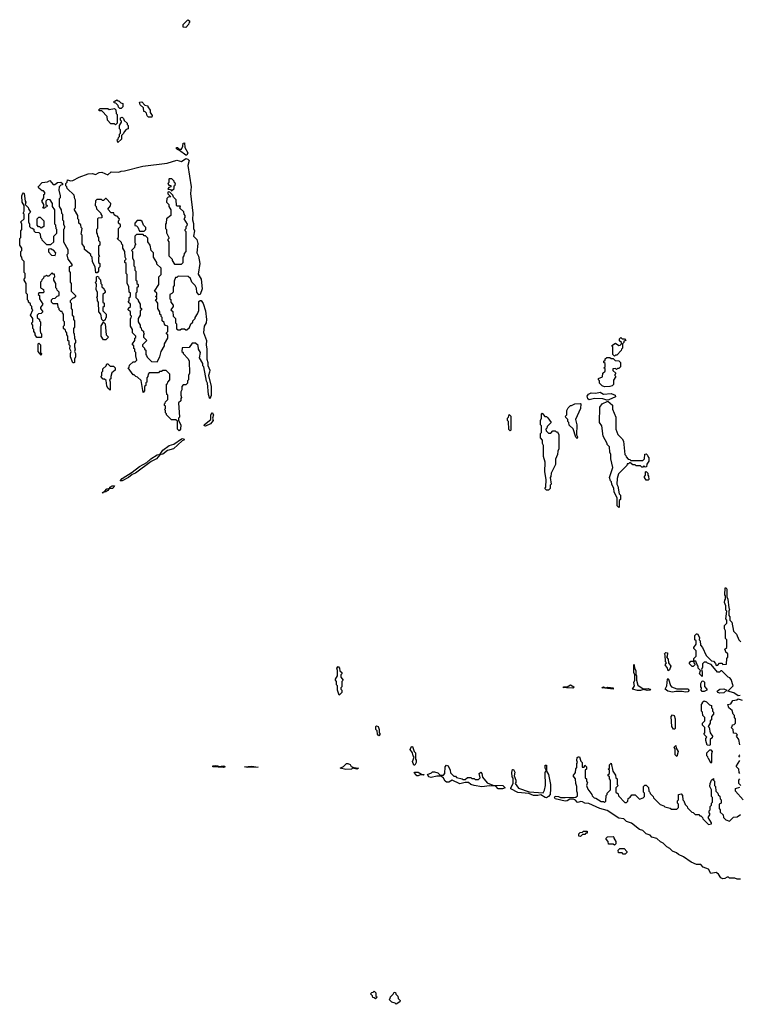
# Model space of a CAD drawing. Extents: x 2776963 to 2884430, y 684484 to 829250.
# Tile 85 of 256: x 2846070 to 2852635, y 761730 to 770710. Entities that reach past the tile are written whole.
import ezdxf

# ---------------------------------------------------------------- set-up
doc = ezdxf.new("R2010")
doc.units = 0

msp = doc.modelspace()

# ---------------------------------------------------------------- linework, layer by layer
at = {"layer": '0CON20XD'}
for points in [[(2847585, 770640), (2847561.7, 770641.7), (2847560, 770665), (2847605, 770710), (2847618.3, 770698.3), (2847620, 770685), (2847611.7, 770678.3), (2847610, 770665), (2847585, 770640)], [(2846995, 769900), (2846985, 769900), (2846971.7, 769911.7), (2846968.3, 769928.3), (2846948.3, 769948.3), (2846931.7, 769951.7), (2846931.7, 769968.3), (2846945, 769970), (2846955, 769980), (2846965, 769970), (2846975, 769970), (2846991.7, 769951.7), (2847010, 769945), (2847010, 769915), (2846995, 769900)], [(2847275, 769820), (2847245, 769820), (2847231.7, 769831.7), (2847228.3, 769858.3), (2847215, 769870), (2847201.7, 769871.7), (2847200, 769905), (2847170, 769935), (2847161.7, 769958.3), (2847185, 769960), (2847211.7, 769931.7), (2847240, 769925), (2847240, 769915), (2847260, 769885), (2847260, 769865), (2847280, 769835), (2847275, 769820)], [(2846945, 769752.5), (2846935, 769760), (2846901.7, 769761.7), (2846870, 769795), (2846868.3, 769828.3), (2846818.3, 769878.3), (2846795, 769880), (2846791.7, 769888.3), (2846805, 769900), (2846875, 769900), (2846885, 769890), (2846935, 769900), (2846948.3, 769888.3), (2846950, 769855), (2846960, 769845), (2846960, 769765), (2846945, 769752.5)], [(2846965, 769590), (2846960, 769615), (2846968.3, 769621.7), (2846970, 769635), (2846980, 769645), (2846980, 769665), (2846990, 769675), (2846990, 769705), (2846980, 769715), (2846980, 769745), (2847000, 769775), (2847000, 769785), (2846990, 769795), (2846990, 769815), (2847005, 769820), (2847018.3, 769808.3), (2847021.7, 769791.7), (2847050, 769765), (2847050, 769755), (2847060, 769745), (2847060, 769715), (2847041.7, 769708.3), (2847021.7, 769688.3), (2847018.3, 769671.7), (2847000, 769655), (2846998.3, 769621.7), (2846965, 769590)], [(2847595, 769473.8), (2847585, 769473.8), (2847528.3, 769518.3), (2847510, 769525), (2847501.7, 769531.7), (2847500, 769545), (2847510, 769545), (2847525, 769530), (2847545, 769530), (2847557.5, 769555), (2847562.5, 769585), (2847575, 769586), (2847578, 769545), (2847604.2, 769495), (2847595, 769473.8)], [(2847525, 766960), (2847510, 766975), (2847508.3, 767048.3), (2847495, 767060), (2847455, 767060), (2847410, 767105), (2847410, 767115), (2847400, 767125), (2847400, 767145), (2847390, 767155), (2847400, 767165), (2847400, 767185), (2847391.7, 767191.7), (2847390, 767205), (2847398.3, 767211.7), (2847400, 767225), (2847420, 767245), (2847420, 767285), (2847413, 767293), (2847410, 767325), (2847410, 767385), (2847418.3, 767391.7), (2847420, 767405), (2847440, 767425), (2847438.3, 767478.3), (2847405, 767510), (2847375, 767510), (2847365, 767500), (2847345, 767500), (2847335, 767490), (2847251.7, 767488.3), (2847241.7, 767478.3), (2847240, 767455), (2847230, 767445), (2847230, 767405), (2847221.7, 767398.3), (2847220, 767375), (2847210, 767365), (2847210, 767325), (2847195, 767310), (2847178.3, 767418.3), (2847145, 767450), (2847130, 767455), (2847115, 767470), (2847105, 767470), (2847060, 767535), (2847068.3, 767541.7), (2847071.7, 767558.3), (2847105, 767590), (2847125, 767590), (2847140, 767605), (2847130, 767645), (2847130, 767675), (2847120, 767685), (2847120, 767705), (2847111.7, 767711.7), (2847110, 767735), (2847100, 767745), (2847100, 767755), (2847120, 767785), (2847120, 767805), (2847128.3, 767811.7), (2847130, 767825), (2847100, 767855), (2847100, 767885), (2847080, 767915), (2847080, 767985), (2847088.3, 767991.7), (2847090, 768005), (2847080, 768015), (2847080, 768045), (2847060, 768065), (2847061.7, 768078.3), (2847080, 768095), (2847080, 768115), (2847060, 768135), (2847070, 768145), (2847070, 768175), (2847080, 768185), (2847080, 768215), (2847070, 768225), (2847067, 768277), (2847050, 768305), (2847050, 768385), (2847040, 768395), (2847040, 768485), (2847030, 768495), (2847030, 768515), (2847040, 768525), (2847032.5, 768545), (2847030, 768595), (2847010, 768625), (2847010, 768655), (2847001.7, 768661.7), (2846998.3, 768678.3), (2846960, 768715), (2846970, 768725), (2846970, 768805), (2846990, 768825), (2846988.3, 768838.3), (2846970, 768855), (2846970, 768875), (2846978.3, 768881.7), (2846980, 768895), (2846958.3, 768918.3), (2846945, 768920), (2846931.7, 768931.7), (2846928.3, 768948.3), (2846905, 768950), (2846873, 768983), (2846898.3, 769011.7), (2846900, 769035), (2846858.3, 769078.3), (2846851.7, 769078.3), (2846835, 769060), (2846825, 769060), (2846815, 769070), (2846775, 769070), (2846761.7, 769058.3), (2846760, 769015), (2846767, 769007), (2846770, 768985), (2846810, 768945), (2846810, 768935), (2846820, 768925), (2846818.3, 768901.7), (2846785, 768900), (2846780, 768895), (2846780, 768805), (2846770, 768795), (2846770, 768765), (2846777, 768757), (2846780, 768735), (2846790, 768725), (2846790, 768695), (2846800, 768685), (2846800, 768655), (2846790, 768645), (2846790, 768565), (2846798.3, 768551.7), (2846790, 768545), (2846790, 768495), (2846800, 768485), (2846800, 768455), (2846790, 768445), (2846790, 768415), (2846778.3, 768401.7), (2846765, 768400), (2846760, 768455), (2846733, 768503), (2846730, 768545), (2846720, 768555), (2846718.3, 768568.3), (2846660, 768615), (2846660, 768635), (2846640, 768665), (2846640, 768745), (2846630, 768755), (2846640, 768805), (2846630, 768815), (2846628.3, 768838.3), (2846610, 768855), (2846610, 768885), (2846600, 768895), (2846600, 768925), (2846570, 768975), (2846570, 768985), (2846580, 768995), (2846580, 769065), (2846572.5, 769075), (2846568.3, 769108.3), (2846501.7, 769171.7), (2846500, 769185), (2846490, 769195), (2846490, 769215), (2846501.7, 769228.3), (2846505, 769250), (2846535, 769240), (2846555, 769242.5), (2846612.5, 769275), (2846695, 769305.4), (2846735, 769306.5), (2846763, 769297), (2846793.8, 769315), (2846818.3, 769318.3), (2846875, 769296.2), (2846905, 769323.3), (2846975, 769320), (2846995, 769330), (2847025, 769331.2), (2847194.7, 769375.3), (2847415, 769400), (2847505, 769430), (2847545, 769418.1), (2847585, 769442.9), (2847605, 769437.5), (2847615.6, 769425), (2847605, 769380), (2847633.6, 769185), (2847629.4, 769125), (2847650.8, 768945), (2847645.9, 768885.9), (2847655, 768850), (2847655.8, 768805), (2847664.3, 768785), (2847657, 768737), (2847685, 768706.7), (2847695, 768670), (2847686.2, 768585), (2847702.5, 768552.5), (2847712.5, 768485), (2847697.7, 768387.7), (2847726, 768345), (2847735.8, 768255), (2847715.9, 768204.1), (2847705, 768200), (2847686.7, 768225), (2847681.7, 768261.7), (2847670, 768285), (2847640, 768315), (2847628.3, 768348.3), (2847608.3, 768368.3), (2847515, 768370), (2847505, 768360), (2847491.7, 768358.3), (2847480, 768325), (2847480, 768285), (2847470, 768275), (2847470, 768225), (2847458.3, 768211.7), (2847440, 768205), (2847440, 768165), (2847448.3, 768158.3), (2847450, 768135), (2847470, 768105), (2847470, 768095), (2847450, 768065), (2847468.3, 768048.3), (2847470, 768005), (2847490, 767985), (2847490, 767945), (2847500, 767935), (2847501.7, 767891.7), (2847515, 767880), (2847535, 767880), (2847545, 767890), (2847575, 767890), (2847585, 767880), (2847595, 767880), (2847618.3, 767901.7), (2847630, 767935), (2847648.3, 767951.7), (2847650, 767965), (2847670, 767985), (2847670, 767995), (2847691.7, 768028.3), (2847703, 768057), (2847705, 768140), (2847715, 768150), (2847725, 768147.5), (2847742.7, 768122.7), (2847766.2, 768055), (2847774, 767975), (2847771.2, 767945), (2847752, 767915), (2847745.6, 767855.6), (2847772.9, 767785), (2847770, 767745), (2847777.5, 767705), (2847778, 767615), (2847787.1, 767585), (2847785.8, 767555), (2847803.3, 767515), (2847803.1, 767495), (2847792.5, 767465), (2847815.4, 767365), (2847817.4, 767282.6), (2847805, 767253.3), (2847791.7, 767291.7), (2847782.5, 767395), (2847773.9, 767413.9), (2847750, 767545), (2847741.7, 767551.7), (2847740, 767575), (2847710, 767625), (2847720, 767675), (2847700, 767705), (2847698.3, 767738.3), (2847675, 767760), (2847645, 767760), (2847615, 767720), (2847551.7, 767718.3), (2847550, 767685), (2847560, 767675), (2847560, 767665), (2847606.4, 767616.4), (2847617, 767597), (2847620, 767485), (2847610, 767465), (2847610, 767425), (2847600, 767415), (2847600, 767395), (2847585, 767380), (2847561.7, 767378.3), (2847550, 767365), (2847550, 767335), (2847540, 767315), (2847540, 767285), (2847547.5, 767265), (2847540, 767255), (2847540, 767235), (2847520, 767215), (2847527.5, 767085), (2847520, 767075), (2847520, 767055), (2847540, 767015), (2847537.5, 766975), (2847525, 766960)], [(2846565, 767580), (2846555, 767580), (2846532.5, 767635), (2846532.5, 767665), (2846540, 767685), (2846527, 767707), (2846530, 767735), (2846520, 767745), (2846520, 767775), (2846510, 767785), (2846510, 767825), (2846500, 767835), (2846500, 767855), (2846490, 767865), (2846488.3, 767878.3), (2846470, 767895), (2846470, 767915), (2846480, 767925), (2846480, 767955), (2846470, 767965), (2846470, 768025), (2846460, 768035), (2846458.3, 768048.3), (2846445, 768050), (2846430, 768065), (2846430, 768075), (2846420, 768085), (2846418.3, 768118.3), (2846375, 768120), (2846360, 768135), (2846360, 768155), (2846371.7, 768168.3), (2846395, 768170), (2846411.7, 768188.3), (2846430, 768195), (2846430, 768225), (2846411.7, 768241.7), (2846410, 768255), (2846400, 768265), (2846400, 768305), (2846380, 768335), (2846380, 768355), (2846390, 768365), (2846388.3, 768388.3), (2846375, 768390), (2846365, 768400), (2846335, 768370), (2846325, 768370), (2846315, 768380), (2846305, 768370), (2846291.7, 768368.3), (2846288.3, 768351.7), (2846271.7, 768338.3), (2846270, 768325), (2846260, 768315), (2846260, 768265), (2846288.3, 768248.3), (2846290, 768225), (2846285, 768220), (2846245, 768220), (2846240, 768205), (2846250, 768195), (2846250, 768165), (2846280, 768115), (2846260, 768085), (2846260, 768075), (2846280, 768045), (2846265, 768030), (2846241.7, 768028.3), (2846230, 768015), (2846230, 767995), (2846250, 767975), (2846250, 767965), (2846260, 767955), (2846257.5, 767875), (2846260, 767855), (2846270, 767845), (2846270, 767815), (2846265, 767810), (2846225, 767810), (2846212.5, 767835), (2846211.7, 767851.7), (2846200, 767865), (2846200, 767885), (2846190, 767895), (2846190, 767925), (2846180, 767935), (2846180, 767945), (2846190, 767955), (2846190, 767985), (2846170, 768015), (2846190, 768065), (2846180, 768075), (2846180, 768095), (2846170, 768105), (2846168.3, 768118.3), (2846150, 768135), (2846150, 768145), (2846140, 768155), (2846140, 768205), (2846130, 768215), (2846130, 768305), (2846110, 768335), (2846110, 768345), (2846120, 768355), (2846120, 768395), (2846110, 768405), (2846110, 768505), (2846093, 768523), (2846090, 768545), (2846080, 768555), (2846080, 768595), (2846090, 768605), (2846090, 768625), (2846070, 768655), (2846070, 768715), (2846080, 768725), (2846080, 768785), (2846090, 768795), (2846090, 768845), (2846080, 768865), (2846110, 768895), (2846110, 768935), (2846102.5, 768945), (2846110, 768965), (2846110, 769015), (2846092.5, 769045), (2846090, 769105), (2846095, 769120), (2846105, 769130), (2846110, 769125), (2846120, 769055), (2846127.5, 769045), (2846120, 769025), (2846148.3, 768998.3), (2846150, 768985), (2846170, 768955), (2846150, 768935), (2846150, 768865), (2846160, 768845), (2846160, 768825), (2846171.7, 768811.7), (2846185, 768810), (2846198.3, 768798.3), (2846200, 768785), (2846211.7, 768771.7), (2846245, 768770), (2846258.3, 768758.3), (2846260, 768725), (2846270, 768715), (2846271.7, 768701.7), (2846315, 768660), (2846355, 768660), (2846380, 768685), (2846380, 768735), (2846408.3, 768761.7), (2846410, 768795), (2846403, 768803), (2846400, 768835), (2846390, 768845), (2846390, 768975), (2846370, 769005), (2846370, 769035), (2846348.3, 769068.3), (2846325, 769070), (2846310, 769055), (2846310, 769025), (2846320, 769015), (2846318.3, 769001.7), (2846305, 769000), (2846295, 768990), (2846281.7, 768991.7), (2846290, 769005), (2846290, 769025), (2846272.5, 769055), (2846290, 769085), (2846290, 769115), (2846298.3, 769121.7), (2846300, 769135), (2846288.3, 769148.3), (2846275, 769150), (2846243.6, 769173.6), (2846240, 769185), (2846273.8, 769225), (2846325, 769230), (2846345, 769243.3), (2846375, 769207.5), (2846391.7, 769208.3), (2846416.2, 769226.2), (2846445, 769226.7), (2846460, 769215), (2846460, 769205), (2846445, 769200), (2846430, 769185), (2846427.5, 769155), (2846440, 769105), (2846440, 769085), (2846430, 769075), (2846430, 769005), (2846447.5, 768975), (2846450, 768945), (2846460, 768935), (2846460, 768885), (2846470, 768875), (2846470, 768845), (2846480, 768825), (2846477, 768803), (2846470, 768795), (2846470, 768685), (2846510, 768615), (2846510, 768575), (2846500, 768565), (2846510, 768525), (2846550, 768475), (2846538.3, 768461.7), (2846520, 768455), (2846520, 768415), (2846530, 768405), (2846530, 768315), (2846540, 768305), (2846540, 768235), (2846580, 768195), (2846578.3, 768181.7), (2846565, 768170), (2846551.7, 768168.3), (2846530, 768145), (2846530, 768135), (2846540, 768125), (2846540, 768075), (2846550, 768065), (2846550, 768015), (2846560, 768005), (2846560, 767975), (2846570, 767965), (2846570, 767905), (2846560, 767895), (2846560, 767855), (2846567, 767847), (2846570, 767805), (2846580, 767785), (2846580, 767765), (2846570, 767755), (2846570, 767725), (2846577.5, 767705), (2846570, 767685), (2846580, 767665), (2846580, 767635), (2846570, 767615), (2846570, 767585), (2846565, 767580)], [(2847455, 769150), (2847478.3, 769171.7), (2847480, 769195), (2847488.3, 769201.7), (2847490, 769215), (2847481.7, 769221.7), (2847478.3, 769238.3), (2847458.3, 769258.3), (2847435, 769260), (2847430, 769255), (2847430, 769225), (2847420, 769215), (2847431.7, 769201.7), (2847448.3, 769198.3), (2847450, 769185), (2847431.7, 769178.3), (2847420, 769165), (2847445, 769160), (2847455, 769150)], [(2847545, 768480), (2847560, 768495), (2847560, 768545), (2847570, 768555), (2847573, 768577), (2847590, 768595), (2847590, 768775), (2847580, 768785), (2847580, 768795), (2847590, 768805), (2847590, 768825), (2847598.3, 768831.7), (2847600, 768845), (2847570, 768895), (2847580, 768905), (2847580, 768925), (2847570, 768935), (2847568.3, 768958.3), (2847531.7, 768991.7), (2847538.3, 769008.3), (2847505, 769010), (2847500, 769015), (2847498.3, 769068.3), (2847471.7, 769091.7), (2847468.3, 769108.3), (2847438.3, 769138.3), (2847425, 769140), (2847420, 769135), (2847421.7, 769121.7), (2847450, 769095), (2847425, 769090), (2847411.7, 769078.3), (2847410, 769045), (2847430, 769025), (2847430, 769005), (2847450, 768975), (2847450, 768925), (2847410, 768895), (2847407.5, 768855), (2847400, 768845), (2847400, 768805), (2847410, 768795), (2847410, 768765), (2847430, 768725), (2847430, 768715), (2847420, 768705), (2847420, 768695), (2847430, 768685), (2847430, 768555), (2847460, 768525), (2847460, 768515), (2847481.7, 768481.7), (2847545, 768480)], [(2846265, 768810), (2846255, 768820), (2846241.7, 768821.7), (2846230, 768835), (2846230, 768895), (2846245, 768910), (2846258.3, 768908.3), (2846290, 768875), (2846290, 768825), (2846265, 768810)], [(2847205, 768780), (2847220, 768795), (2847220, 768815), (2847200, 768835), (2847188.3, 768868.3), (2847175, 768880), (2847141.7, 768878.3), (2847120, 768855), (2847121.7, 768831.7), (2847135, 768830), (2847148.3, 768818.3), (2847161.7, 768781.7), (2847205, 768780)], [(2847325, 767590), (2847350, 767635), (2847360, 767685), (2847390, 767735), (2847390, 767755), (2847420, 767805), (2847420, 767835), (2847410, 767845), (2847410, 767855), (2847420, 767865), (2847420, 767915), (2847401.7, 767921.7), (2847391.7, 767931.7), (2847388.3, 767948.3), (2847370, 767965), (2847370, 767995), (2847361.7, 768001.7), (2847360, 768015), (2847350, 768025), (2847350, 768045), (2847330, 768075), (2847330, 768125), (2847310, 768155), (2847320, 768165), (2847320, 768175), (2847310, 768185), (2847320, 768195), (2847320, 768215), (2847300, 768235), (2847340, 768295), (2847340, 768365), (2847360, 768385), (2847360, 768445), (2847321.7, 768481.7), (2847320, 768495), (2847290, 768545), (2847290, 768585), (2847270, 768605), (2847260, 768655), (2847240, 768685), (2847238.3, 768718.3), (2847218.3, 768738.3), (2847205, 768740), (2847195, 768750), (2847135, 768750), (2847120, 768735), (2847120, 768675), (2847130, 768665), (2847120, 768655), (2847118.3, 768631.7), (2847090, 768605), (2847100, 768595), (2847100, 768535), (2847110, 768515), (2847110, 768465), (2847120, 768455), (2847120, 768425), (2847130, 768415), (2847130, 768335), (2847138.3, 768328.3), (2847140, 768305), (2847150, 768295), (2847150, 768275), (2847140, 768265), (2847140, 768225), (2847130, 768215), (2847130, 768175), (2847150, 768155), (2847150, 768145), (2847170, 768115), (2847170, 768085), (2847180, 768075), (2847180, 768065), (2847170, 768055), (2847170, 768015), (2847150, 767985), (2847150, 767955), (2847170, 767925), (2847170, 767905), (2847178.3, 767898.3), (2847181.7, 767881.7), (2847198.3, 767868.3), (2847200, 767855), (2847210, 767845), (2847200, 767835), (2847200, 767815), (2847230, 767785), (2847190, 767745), (2847191.7, 767731.7), (2847210, 767715), (2847210, 767705), (2847220, 767695), (2847220, 767655), (2847228.3, 767648.3), (2847231.7, 767631.7), (2847271.7, 767591.7), (2847325, 767590)], [(2846395, 768560), (2846400, 768585), (2846378.3, 768608.3), (2846365, 768610), (2846355, 768620), (2846331.7, 768618.3), (2846331.7, 768591.7), (2846361.7, 768561.7), (2846395, 768560)], [(2846835, 767960), (2846820, 767975), (2846810, 768025), (2846792.5, 768045), (2846790, 768135), (2846780, 768145), (2846780, 768165), (2846772.5, 768175), (2846780, 768185), (2846780, 768225), (2846767.5, 768245), (2846770, 768295), (2846762.5, 768315), (2846770, 768325), (2846770, 768365), (2846775, 768370), (2846790, 768365), (2846791.7, 768351.7), (2846807, 768337), (2846810, 768305), (2846820, 768295), (2846820, 768275), (2846838.3, 768258.3), (2846840, 768245), (2846850, 768235), (2846848.3, 768221.7), (2846830, 768205), (2846830, 768135), (2846840, 768125), (2846840, 768095), (2846830, 768085), (2846830, 768055), (2846860, 768025), (2846860, 767995), (2846851.7, 767988.3), (2846848.3, 767971.7), (2846835, 767960)], [(2846855, 767790), (2846835, 767790), (2846813.3, 767825), (2846813.6, 767916.4), (2846835, 767950), (2846850, 767935), (2846860, 767835), (2846880, 767815), (2846855, 767790)], [(2851495, 767640), (2851480, 767655), (2851480, 767725), (2851471.7, 767738.3), (2851505, 767760), (2851535, 767740), (2851548.3, 767741.7), (2851560, 767755), (2851560, 767765), (2851541.7, 767781.7), (2851541.7, 767798.3), (2851555, 767810), (2851565, 767800), (2851588.3, 767798.3), (2851600, 767785), (2851581.7, 767778.3), (2851580, 767765), (2851570, 767755), (2851570, 767715), (2851560, 767705), (2851558.3, 767691.7), (2851518.3, 767651.7), (2851505, 767650), (2851495, 767640)], [(2846265, 767650), (2846240, 767685), (2846240, 767755), (2846245, 767760), (2846260, 767745), (2846260, 767675), (2846270, 767665), (2846265, 767650)], [(2851405, 767362.5), (2851385, 767370), (2851360, 767395), (2851360, 767415), (2851350, 767425), (2851351.7, 767438.3), (2851388.3, 767451.7), (2851390, 767485), (2851410, 767505), (2851410, 767525), (2851400, 767535), (2851410, 767545), (2851410, 767575), (2851400, 767585), (2851400, 767595), (2851410, 767605), (2851411.7, 767618.3), (2851425, 767630), (2851455, 767630), (2851465, 767620), (2851485, 767620), (2851501.7, 767601.7), (2851535, 767600), (2851550, 767585), (2851550, 767545), (2851535, 767530), (2851525, 767530), (2851515, 767520), (2851505, 767530), (2851480, 767525), (2851481.7, 767511.7), (2851510, 767485), (2851500, 767475), (2851500, 767465), (2851510, 767455), (2851488.3, 767421.7), (2851487, 767383), (2851475, 767370), (2851455, 767363.3), (2851405, 767362.5)], [(2846895, 767330), (2846875, 767350), (2846865, 767370), (2846858.3, 767418.3), (2846845, 767430), (2846831.7, 767431.7), (2846810, 767455), (2846820, 767465), (2846820, 767495), (2846830, 767505), (2846830, 767525), (2846858.3, 767551.7), (2846865, 767570), (2846875, 767570), (2846895, 767550), (2846925, 767550), (2846940, 767535), (2846940, 767515), (2846911.7, 767488.3), (2846900, 767455), (2846900, 767435), (2846890, 767425), (2846896.7, 767406.7), (2846895, 767330)], [(2851425, 767240), (2851390.7, 767250.7), (2851315, 767253.8), (2851265, 767243.3), (2851253, 767253), (2851246.2, 767275), (2851260, 767295), (2851285, 767305.6), (2851325, 767302.9), (2851365, 767312.9), (2851396, 767296), (2851465, 767301.4), (2851502.5, 767285), (2851505, 767270), (2851445, 767242.5), (2851425, 767240)], [(2851155, 766890), (2851143, 766903), (2851118.3, 766978.3), (2851081.7, 767011.7), (2851080, 767035), (2851070, 767045), (2851070, 767065), (2851051.7, 767081.7), (2851050, 767095), (2851060, 767105), (2851062.5, 767145), (2851075, 767170), (2851095, 767190), (2851105, 767190), (2851135, 767207.5), (2851185, 767210), (2851190, 767205), (2851187, 767163), (2851140, 767065), (2851152.5, 767015), (2851150, 766925), (2851160, 766905), (2851155, 766890)], [(2851535, 766260), (2851520, 766275), (2851520, 766345), (2851493.3, 766405), (2851490, 766435), (2851473, 766473), (2851470, 766495), (2851460, 766505), (2851450, 766535), (2851480, 766625), (2851463.3, 766705), (2851463, 766743), (2851453.3, 766765), (2851450, 766815), (2851430, 766835), (2851430, 766845), (2851393, 766913), (2851380, 767005), (2851360, 767035), (2851363.6, 767176.4), (2851385, 767207.5), (2851435, 767230), (2851477.5, 767195), (2851478.3, 767158.3), (2851507.5, 767085), (2851507.5, 766975), (2851527.5, 766927.5), (2851566.4, 766886.4), (2851577.5, 766865), (2851590, 766745), (2851600, 766735), (2851601.7, 766721.7), (2851621.7, 766701.7), (2851635, 766700), (2851645, 766690), (2851755, 766690), (2851770, 766705), (2851773, 766747), (2851785, 766750), (2851798.3, 766738.3), (2851800, 766725), (2851810, 766715), (2851810, 766685), (2851790, 766655), (2851788.3, 766631.7), (2851775, 766630), (2851765, 766640), (2851755, 766630), (2851745, 766630), (2851735, 766640), (2851695, 766640), (2851685, 766650), (2851665, 766650), (2851635, 766670), (2851625, 766660), (2851611.7, 766658.3), (2851610, 766645), (2851531.7, 766568.3), (2851520, 766525), (2851517.5, 766475), (2851527.5, 766455), (2851540, 766385), (2851550, 766375), (2851550, 766335), (2851540, 766325), (2851540, 766265), (2851535, 766260)], [(2847765, 767003.1), (2847752.5, 767005), (2847755, 767016.7), (2847812.5, 767065), (2847813.9, 767106.1), (2847825, 767126.7), (2847837.3, 767107.3), (2847830, 767075), (2847836, 767055), (2847811.2, 767025), (2847765, 767003.1)], [(2850545, 766960), (2850533, 766973), (2850530, 767045), (2850520, 767055), (2850520, 767075), (2850530, 767085), (2850535, 767110), (2850550, 767095), (2850550, 766965), (2850545, 766960)], [(2850895, 766420), (2850875, 766420), (2850860, 766435), (2850870, 766445), (2850872.5, 766515), (2850860, 766585), (2850862.5, 766675), (2850850, 766725), (2850850, 766825), (2850840, 766845), (2850840, 766875), (2850820, 766895), (2850820, 766935), (2850830, 766945), (2850830, 767005), (2850820, 767015), (2850820, 767055), (2850830, 767075), (2850830, 767115), (2850835, 767120), (2850861.7, 767091.7), (2850875, 767090), (2850888.3, 767078.3), (2850920, 767035), (2850881.7, 766998.3), (2850880, 766985), (2850870, 766975), (2850871.7, 766961.7), (2850895, 766940), (2850915, 766940), (2850935, 766960), (2850955, 766960), (2850965, 766950), (2850975, 766950), (2850990, 766925), (2850990, 766795), (2850980, 766775), (2850977, 766743), (2850958.3, 766701.7), (2850957, 766653), (2850920, 766575), (2850917, 766543), (2850910, 766535), (2850917.5, 766475), (2850910, 766465), (2850910, 766435), (2850895, 766420)], [(2847005, 766504.5), (2846987.5, 766505), (2847003.8, 766525), (2847097.5, 766582.5), (2847163.8, 766635), (2847228.7, 766671.3), (2847265, 766704), (2847325, 766740), (2847351.7, 766748.3), (2847377.3, 766782.7), (2847434.2, 766825.8), (2847475, 766838.8), (2847545, 766886.2), (2847555, 766890), (2847570, 766885), (2847566.2, 766875), (2847551.2, 766868.8), (2847472.5, 766795), (2847419.5, 766780.5), (2847375, 766746.7), (2847350, 766740), (2847319.2, 766705), (2847270.8, 766679.2), (2847125.8, 766575), (2847096.5, 766563.5), (2847064, 766535), (2847005, 766504.5)], [(2851805, 766510), (2851785, 766510), (2851770, 766535), (2851770, 766545), (2851780, 766555), (2851780, 766585), (2851785, 766590), (2851800, 766575), (2851800, 766555), (2851807, 766547), (2851810, 766515), (2851805, 766510)], [(2846835, 766394.3), (2846823.3, 766395), (2846837.6, 766403.1), (2846843.6, 766406.4), (2846865, 766430), (2846891.7, 766438.3), (2846893.3, 766445), (2846915, 766458), (2846935, 766457.5), (2846930, 766445), (2846916.2, 766435), (2846886.4, 766433.6), (2846873.8, 766415), (2846856.7, 766405), (2846837.6, 766403.1), (2846835, 766394.3)], [(2852643.9, 764546.1), (2852625, 764542.5), (2852585, 764571.2), (2852530, 764585), (2852577.5, 764635), (2852561.7, 764691.7), (2852548.3, 764708.3), (2852533.6, 764713.6), (2852475, 764770), (2852465, 764770), (2852455, 764760), (2852435, 764760), (2852378.3, 764828.3), (2852345, 764840), (2852335, 764850), (2852315, 764850), (2852300, 764835), (2852300, 764805), (2852290, 764785), (2852297, 764763), (2852295, 764720), (2852272.5, 764745), (2852280, 764775), (2852260, 764795), (2852260, 764815), (2852250, 764825), (2852238.3, 764858.3), (2852220, 764860), (2852220, 764845), (2852230, 764835), (2852230, 764825), (2852215, 764810), (2852205, 764810), (2852180, 764835), (2852180, 764845), (2852191.7, 764858.3), (2852220, 764860), (2852220, 764885), (2852240, 764905), (2852240, 764955), (2852220, 764975), (2852220, 764985), (2852240, 765015), (2852240, 765045), (2852230, 765055), (2852230, 765095), (2852245, 765110), (2852255, 765110), (2852272.5, 765075), (2852270, 765055), (2852277.5, 765045), (2852280, 765005), (2852300, 764985), (2852331.7, 764911.7), (2852381.7, 764861.7), (2852398.3, 764858.3), (2852418.3, 764838.3), (2852425, 764820), (2852438.3, 764821.7), (2852455, 764840), (2852475, 764840), (2852485, 764830), (2852518.3, 764831.7), (2852520, 764885), (2852530, 764895), (2852530, 764925), (2852511.7, 764941.7), (2852508.3, 764958.3), (2852500, 764965), (2852520, 764985), (2852522.5, 765015), (2852520, 765055), (2852510, 765065), (2852510, 765135), (2852500, 765155), (2852500, 765185), (2852520, 765205), (2852520, 765235), (2852513.3, 765245), (2852520, 765315), (2852513.3, 765323.3), (2852512.5, 765365), (2852500, 765395), (2852503, 765417), (2852510, 765425), (2852510, 765455), (2852503.3, 765465), (2852505, 765527.5), (2852515, 765527.5), (2852522.5, 765515), (2852520, 765445), (2852530, 765425), (2852540, 765345), (2852546.7, 765335), (2852540, 765315), (2852540, 765275), (2852547.5, 765265), (2852550, 765235), (2852567.5, 765215), (2852581.7, 765131.7), (2852610, 765105), (2852630, 765055), (2852650, 765035)], [(2851985, 764770), (2851980, 764795), (2851960, 764825), (2851970, 764845), (2851962.5, 764855), (2851960, 764915), (2851953.3, 764925), (2851965, 764940), (2851980, 764935), (2851977, 764903), (2851970, 764895), (2851986.7, 764876.7), (2851990, 764845), (2852010, 764815), (2851998.3, 764781.7), (2851985, 764770)], [(2851705, 764591.5), (2851660, 764605), (2851680, 764635), (2851674, 764665), (2851682.5, 764685), (2851682.5, 764735), (2851673, 764757), (2851671.7, 764828.3), (2851677, 764827), (2851680, 764795), (2851690, 764775), (2851690, 764735), (2851696.4, 764726.4), (2851697.5, 764685), (2851709.3, 764639.3), (2851758.3, 764608.3), (2851805, 764610), (2851820, 764605), (2851825, 764594), (2851795, 764592), (2851765, 764602.5), (2851735, 764591.9), (2851705, 764591.5)], [(2848985, 764550), (2848970, 764595), (2848970, 764635), (2848960, 764645), (2848960, 764675), (2848950, 764685), (2848950, 764695), (2848970, 764725), (2848970, 764775), (2848963.3, 764795), (2848975, 764810), (2848987, 764797), (2848991.7, 764771.7), (2849010, 764755), (2849010, 764745), (2849000, 764735), (2849000, 764715), (2849020, 764685), (2849010, 764675), (2849010, 764625), (2849000, 764615), (2849000, 764605), (2849010, 764595), (2849010, 764575), (2848985, 764550)], [(2852145, 764577.1), (2852115, 764584.3), (2852055, 764584.4), (2852025, 764577.8), (2851983.8, 764585), (2851960, 764605), (2851972.5, 764635), (2851980, 764695), (2851985, 764700), (2851990, 764695), (2852006.7, 764636.7), (2852017.5, 764625), (2852065, 764606.2), (2852165.8, 764605.8), (2852176.2, 764595), (2852165, 764580.8), (2852145, 764577.1)], [(2852315, 764582), (2852295, 764584), (2852287.5, 764595), (2852290, 764615), (2852282.5, 764625), (2852282.5, 764655), (2852295, 764680), (2852308.3, 764678.3), (2852317, 764667), (2852318.3, 764628.3), (2852337.5, 764605), (2852337.5, 764595), (2852315, 764582)], [(2851115, 764612.9), (2851060, 764615), (2851055, 764620), (2851030, 764615), (2851030, 764625), (2851065, 764626.7), (2851095, 764642.5), (2851126.2, 764625), (2851122.5, 764615), (2851115, 764612.9)], [(2851485, 764604.4), (2851380, 764615), (2851395, 764626.7), (2851415, 764617.5), (2851435, 764623.3), (2851485.6, 764615.6), (2851485, 764604.4)], [(2852457.3, 764567.3), (2852440, 764575), (2852433.3, 764586.7), (2852456.1, 764603.9), (2852495, 764607.5), (2852520, 764595), (2852495, 764570), (2852457.3, 764567.3)], [(2852365, 764090), (2852343, 764093), (2852330, 764135), (2852330, 764155), (2852340, 764165), (2852310, 764195), (2852320, 764205), (2852320, 764255), (2852300, 764275), (2852300, 764295), (2852320, 764315), (2852320, 764345), (2852303, 764363), (2852300, 764395), (2852290, 764405), (2852290, 764465), (2852300, 764475), (2852300, 764485), (2852315, 764497.5), (2852335, 764490), (2852361.7, 764461.7), (2852380, 764455), (2852380, 764435), (2852390, 764425), (2852390, 764405), (2852400, 764395), (2852400, 764375), (2852380, 764355), (2852380, 764325), (2852370, 764315), (2852370, 764295), (2852350, 764265), (2852360, 764255), (2852370, 764205), (2852390, 764175), (2852388.3, 764161.7), (2852370, 764145), (2852370, 764095), (2852365, 764090)], [(2852640, 764095), (2852630, 764145), (2852610, 764175), (2852618.3, 764188.3), (2852605, 764200), (2852581.7, 764201.7), (2852580, 764235), (2852560, 764255), (2852570, 764265), (2852571.7, 764278.3), (2852588.3, 764281.7), (2852600, 764295), (2852600, 764335), (2852590, 764345), (2852590, 764365), (2852580, 764375), (2852568.3, 764408.3), (2852540, 764435), (2852530, 764465), (2852558.3, 764471.7), (2852575, 764500), (2852611.7, 764508.3), (2852625, 764517.5), (2852660, 764505)], [(2852045, 764240), (2852035, 764240), (2852020, 764265), (2852012.5, 764355), (2852025, 764370), (2852040, 764365), (2852050, 764335), (2852050, 764245), (2852045, 764240)], [(2849345, 764180), (2849333, 764193), (2849330, 764225), (2849320, 764235), (2849320, 764265), (2849325, 764270), (2849340, 764265), (2849350, 764235), (2849350, 764205), (2849360, 764195), (2849345, 764180)], [(2849675, 763910), (2849665, 763910), (2849653.3, 763945), (2849670, 763985), (2849660, 763995), (2849652.5, 764025), (2849633.3, 764055), (2849645, 764080), (2849655, 764080), (2849670, 764035), (2849680, 764025), (2849680, 763965), (2849687, 763957), (2849687.5, 763935), (2849675, 763910)], [(2852065, 763990), (2852050, 764005), (2852050, 764055), (2852040, 764075), (2852055, 764090), (2852060, 764065), (2852077.5, 764035), (2852065, 763990)], [(2852375, 763930), (2852358.3, 763968.3), (2852350, 763975), (2852348.3, 763988.3), (2852340, 763995), (2852340, 764025), (2852365, 764050), (2852375, 764050), (2852387.5, 764035), (2852380, 764015), (2852380, 763935), (2852375, 763930)], [(2852645, 762870), (2852615, 762870), (2852595, 762880), (2852545, 762880), (2852535, 762890), (2852525, 762890), (2852503.9, 762876.1), (2852483.8, 762875), (2852467.5, 762885), (2852445, 762917.5), (2852425, 762932.5), (2852375, 762924.3), (2852352.9, 762962.9), (2852305, 762980), (2852285, 763003.8), (2852245.8, 763005.8), (2852195, 763026.9), (2852124.6, 763074.6), (2852078.8, 763095), (2852061.1, 763111.1), (2852025, 763126), (2852001.3, 763151.3), (2851973.8, 763165), (2851940, 763200), (2851915, 763212), (2851882.7, 763242.7), (2851836.7, 763255), (2851821.3, 763271.3), (2851784, 763285), (2851755, 763316.2), (2851725, 763324.3), (2851651.3, 763381.3), (2851605, 763398), (2851582.7, 763422.7), (2851535, 763428.6), (2851428.1, 763498.1), (2851363.3, 763515), (2851261.7, 763561.7), (2851225, 763564), (2851205, 763577.5), (2851185, 763580), (2851165, 763570), (2851155, 763572.5), (2851141.7, 763591.7), (2851121.7, 763601.7), (2851088.3, 763601.7), (2851064, 763586), (2851045, 763583.9), (2850953.8, 763605), (2850947.5, 763615), (2850955, 763627.5), (2850986.1, 763626.1), (2851005, 763617.5), (2851045, 763617.5), (2851145, 763620), (2851158.3, 763631.7), (2851160, 763655), (2851152.5, 763675), (2851152.5, 763715), (2851142.5, 763745), (2851140, 763785), (2851120, 763815), (2851140, 763845), (2851143, 763877), (2851151.7, 763888.3), (2851152.5, 763925), (2851160, 763935), (2851153.3, 763955), (2851155, 763980), (2851165, 763987.5), (2851175.9, 763985.9), (2851188.3, 763948.3), (2851200, 763935), (2851201.7, 763891.7), (2851218.3, 763891.7), (2851225, 763910), (2851240, 763895), (2851240, 763875), (2851230, 763865), (2851230, 763795), (2851240, 763785), (2851240, 763765), (2851250, 763755), (2851240, 763725), (2851251.7, 763691.7), (2851290, 763645), (2851291.7, 763631.7), (2851311.7, 763611.7), (2851325, 763610), (2851375, 763580), (2851395, 763580), (2851405, 763570), (2851418.3, 763581.7), (2851420, 763635), (2851430, 763645), (2851430, 763655), (2851460, 763685), (2851460, 763775), (2851450, 763785), (2851450, 763805), (2851440, 763815), (2851440, 763825), (2851450, 763835), (2851450, 763865), (2851440, 763875), (2851450, 763885), (2851450, 763915), (2851465, 763930), (2851480, 763855), (2851505, 763820), (2851510, 763795), (2851520, 763785), (2851520, 763735), (2851530, 763725), (2851510, 763705), (2851510, 763665), (2851528.3, 763648.3), (2851531.7, 763631.7), (2851591.7, 763571.7), (2851605, 763570), (2851618.3, 763581.7), (2851621.7, 763608.3), (2851640, 763620), (2851655, 763640), (2851685, 763640), (2851725, 763600), (2851758.3, 763611.7), (2851770, 763625), (2851770, 763655), (2851760, 763665), (2851760, 763715), (2851771.7, 763728.3), (2851785, 763730), (2851807, 763707), (2851810, 763675), (2851820, 763665), (2851821.7, 763651.7), (2851850, 763625), (2851851.7, 763611.7), (2851911.7, 763551.7), (2851945, 763540), (2851955, 763530), (2852005, 763520), (2852015, 763510), (2852065, 763510), (2852080, 763525), (2852080, 763555), (2852070, 763565), (2852070, 763585), (2852080, 763595), (2852080, 763645), (2852105, 763650), (2852117.5, 763635), (2852120, 763595), (2852130, 763585), (2852141.7, 763551.7), (2852160, 763535), (2852161.7, 763521.7), (2852201.7, 763481.7), (2852215, 763480), (2852231.7, 763461.7), (2852265, 763460), (2852275, 763450), (2852285, 763450), (2852300, 763435), (2852301.7, 763421.7), (2852355, 763370), (2852380, 763375), (2852380, 763385), (2852350, 763435), (2852370, 763465), (2852360, 763475), (2852360, 763495), (2852370, 763505), (2852370, 763535), (2852380, 763545), (2852380, 763565), (2852390, 763575), (2852390, 763615), (2852380, 763625), (2852380, 763685), (2852367.5, 763715), (2852370, 763745), (2852380, 763775), (2852398.3, 763788.3), (2852400, 763775), (2852410, 763765), (2852410, 763725), (2852417, 763717), (2852420, 763675), (2852440, 763655), (2852441.7, 763641.7), (2852458.3, 763628.3), (2852460, 763605), (2852470, 763595), (2852470, 763565), (2852450, 763555), (2852450, 763515), (2852460, 763505), (2852461.7, 763481.7), (2852488.3, 763458.3), (2852490, 763435), (2852511.7, 763411.7), (2852545, 763400), (2852581.7, 763438.3), (2852615, 763440), (2852645, 763460)], [(2852640, 763835), (2852633, 763843), (2852630, 763875), (2852610, 763895), (2852610, 763905), (2852640, 763955)], [(2852640, 763985), (2852630, 763995), (2852640, 764005)], [(2847925, 763890), (2847832.5, 763895), (2847833.3, 763905), (2847855, 763908), (2847877.5, 763905), (2847885, 763897.5), (2847933.6, 763903.6), (2847945, 763894.5), (2847925, 763890)], [(2848145, 763890), (2848120, 763895), (2848185, 763901.2), (2848245, 763893.8), (2848145, 763890)], [(2849045, 763870), (2848992.5, 763885), (2849025, 763897.5), (2849050, 763925), (2849065, 763927.5), (2849085, 763917.5), (2849095, 763900), (2849118.3, 763888.3), (2849160, 763885), (2849145, 763874.3), (2849107, 763883), (2849097.5, 763875), (2849045, 763870)], [(2849705, 763814.5), (2849693.8, 763815), (2849683.3, 763825), (2849670, 763845), (2849675, 763847.5), (2849705, 763846.7), (2849735, 763830), (2849760, 763825), (2849755, 763820), (2849725, 763822.5), (2849705, 763814.5)], [(2850475, 763694.4), (2850435, 763694.4), (2850415, 763720), (2850356.4, 763723.6), (2850285.3, 763714.7), (2850215, 763725.7), (2850186.7, 763735), (2850163.8, 763753.8), (2850135, 763754), (2850085, 763740.4), (2850015, 763774), (2849985, 763755.6), (2849965, 763756.4), (2849951.1, 763765), (2849935, 763792.5), (2849915, 763810), (2849875, 763810), (2849825, 763798.8), (2849804, 763805), (2849790, 763825), (2849828.3, 763841.7), (2849835, 763850), (2849855, 763850), (2849885, 763840), (2849905, 763820), (2849935, 763820), (2849950, 763835), (2849952.5, 763895), (2849965, 763910), (2849977.5, 763905), (2849997.5, 763865), (2850001.7, 763841.7), (2850031.7, 763811.7), (2850045, 763810), (2850055, 763800), (2850107, 763787), (2850115, 763780), (2850135, 763780), (2850155, 763800), (2850185, 763800), (2850195, 763790), (2850215, 763790), (2850225, 763780), (2850255, 763780), (2850270, 763795), (2850262.5, 763835), (2850277, 763847), (2850287.5, 763835), (2850291.7, 763801.7), (2850335, 763750), (2850385, 763730), (2850477, 763727), (2850500, 763705), (2850475, 763694.4)], [(2850875, 763614.6), (2850863.8, 763615), (2850825, 763640), (2850796.6, 763633.4), (2850756.2, 763633.8), (2850715, 763653.8), (2850615, 763661.1), (2850550, 763695), (2850550, 763705), (2850572.5, 763745), (2850571.7, 763791.7), (2850563.3, 763805), (2850560, 763845), (2850565, 763870), (2850575, 763870), (2850585.9, 763845.9), (2850580, 763815), (2850597.5, 763775), (2850597, 763753), (2850590, 763745), (2850620.7, 763700.7), (2850718.3, 763668.3), (2850845, 763660), (2850857.5, 763682.5), (2850866.2, 763725), (2850863.8, 763845), (2850872.5, 763865), (2850863.3, 763885), (2850863.6, 763903.6), (2850865, 763910), (2850875, 763910), (2850877.5, 763857.5), (2850893.3, 763825), (2850913.3, 763735), (2850913.8, 763695), (2850910, 763645), (2850893.3, 763625), (2850875, 763614.6)], [(2852650, 763725), (2852630, 763745), (2852630, 763775), (2852640, 763785)], [(2852670, 763595), (2852600, 763675), (2852601.7, 763698.3), (2852638.3, 763711.7)], [(2851185, 763260), (2851170, 763265), (2851170, 763285), (2851181.7, 763298.3), (2851205, 763300), (2851215, 763310), (2851248.3, 763308.3), (2851248.3, 763291.7), (2851235, 763290), (2851225, 763280), (2851205, 763280), (2851185, 763260)], [(2851495, 763180), (2851485, 763190), (2851441.7, 763191.7), (2851440, 763215), (2851420, 763235), (2851420, 763245), (2851431.7, 763258.3), (2851485, 763260), (2851490, 763255), (2851490, 763245), (2851510, 763215), (2851510, 763195), (2851495, 763180)], [(2851595, 763100), (2851575, 763100), (2851565, 763110), (2851531.7, 763111.7), (2851530, 763135), (2851545, 763150), (2851585, 763150), (2851610, 763125), (2851610, 763115), (2851595, 763100)], [(2849315, 761780), (2849305, 761790), (2849291.7, 761791.7), (2849288.3, 761808.3), (2849270, 761825), (2849281.7, 761838.3), (2849295, 761840), (2849305, 761850), (2849320, 761835), (2849320, 761805), (2849330, 761795), (2849315, 761780)], [(2849505, 761730), (2849495, 761740), (2849465, 761750), (2849440, 761775), (2849448.3, 761781.7), (2849451.7, 761798.3), (2849478.3, 761821.7), (2849485, 761840), (2849498.3, 761838.3), (2849501.7, 761821.7), (2849520, 761805), (2849521.7, 761781.7), (2849540, 761765), (2849538.3, 761751.7), (2849505, 761730)]]:
    msp.add_lwpolyline(points, dxfattribs=at)

doc.saveas('drawing.dxf')
